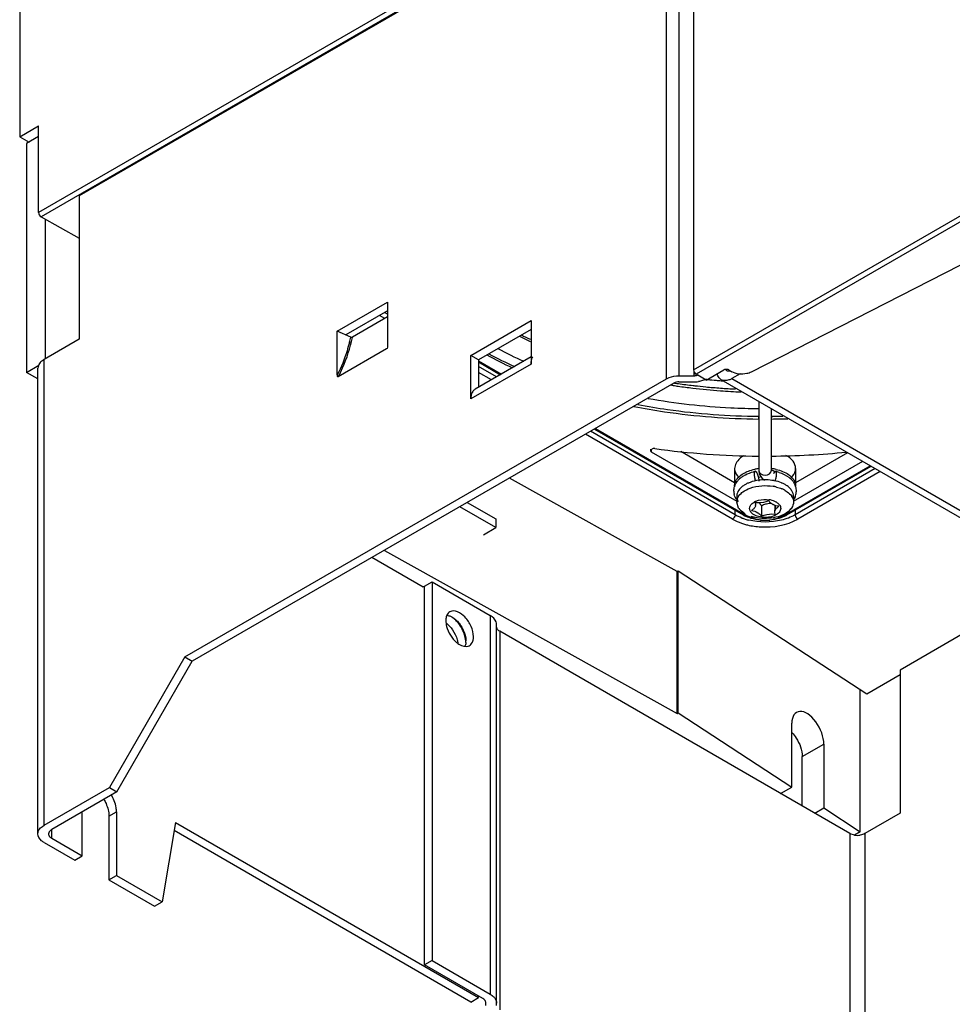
# Model space of a CAD drawing. Header units: millimetres. Extents: x 0 to 594, y 0 to 420.
# Tile 35 of 61: x 500 to 526, y 91 to 119. Entities that reach past the tile are written whole.
import ezdxf

# ---------------------------------------------------------------- set-up
doc = ezdxf.new("R2010")
doc.units = ezdxf.units.MM
doc.header["$LTSCALE"] = 32.67
doc.layers.get('0').update_dxf_attribs({"linetype": 'CONTINUOUS'})

msp = doc.modelspace()

# ---------------------------------------------------------------- linework, layer by layer
at = {"color": 9, "linetype": 'CONTINUOUS'}
for p, q in [((529.9569, 130.3054), (500.1337, 113.087)), ((530.0276, 130.183), (500.2068, 112.9659)), ((518.175, 123.1872), (518.175, 108.4903)), ((517.8214, 108.4057), (517.8214, 123.1027)), ((518.5879, 108.6533), (532.3293, 116.5869)), ((532.4, 116.4644), (518.6586, 108.5308)), ((509.8896, 110.1051), (509.7411, 110.1908)), ((509.9635, 110.2257), (509.8825, 110.2725)), ((500.2903, 95.8346), (500.2903, 108.9475)), ((514.0082, 108.8169), (512.3111, 107.8371)), ((512.5233, 108.9111), (513.1716, 108.5368)), ((513.0302, 108.4552), (512.5233, 108.7478)), ((512.8887, 108.3735), (512.5233, 108.5845)), ((518.5923, 108.6319), (518.5923, 108.4903)), ((519.665, 108.4087), (541.1611, 95.9979)), ((519.6826, 104.4511), (515.5393, 106.8432)), ((519.7533, 104.5735), (515.6808, 106.9248)), ((515.8222, 107.0065), (520.0361, 104.5736)), ((517.3994, 106.3408), (517.3994, 106.4225)), ((521.1676, 104.5735), (523.5619, 105.9559)), ((523.7033, 105.8743), (521.4504, 104.5735)), ((523.8447, 105.7926), (521.5211, 104.4511)), ((519.7533, 104.5735), (519.7533, 104.703)), ((521.4504, 104.703), (521.4504, 104.5735)), ((512.8597, 101.7344), (512.8597, 91.0709)), ((513.1233, 101.2935), (513.1233, 90.63)), ((521.6484, 97.764), (522.2565, 98.1151)), ((502.1146, 96.0877), (502.3268, 96.2102)), ((500.5024, 95.4672), (500.5024, 95.7121)), ((522.9884, 95.5978), (522.9884, 82.4849)), ((523.4127, 95.5978), (523.4127, 82.4849))]:
    msp.add_line(p, q, dxfattribs=at)
at = {"color": 6, "linetype": 'CONTINUOUS'}
for p, q in [((518.5879, 123.5135), (518.5879, 108.6533)), ((499.6008, 119.6234), (499.6008, 115.2207)), ((499.6008, 115.2207), (500.1337, 115.5283)), ((500.1337, 113.087), (500.1337, 115.5283)), ((499.6008, 115.2207), (499.8655, 115.0678)), ((500.1337, 115.2227), (499.7948, 115.027)), ((499.7948, 115.027), (499.7948, 108.5849)), ((532.5935, 114.9169), (520.2132, 108.5931)), ((500.2057, 112.9652), (501.2803, 112.3659)), ((500.3311, 108.9711), (500.3311, 112.8953)), ((499.7948, 108.5849), (500.1431, 108.7859)), ((512.5233, 108.8773), (513.1423, 108.5199)), ((500.1146, 108.4002), (499.7948, 108.5849)), ((518.9415, 108.3675), (518.6586, 108.5308)), ((518.9415, 108.3675), (519.4364, 108.6533)), ((519.5779, 108.6533), (519.6654, 108.6028)), ((518.9415, 108.4016), (518.9415, 108.3675)), ((520.4219, 107.7688), (520.4219, 105.8347)), ((520.7819, 105.8347), (520.7819, 107.5609)), ((515.7929, 106.9896), (519.9862, 104.5686)), ((517.3701, 106.4225), (517.3701, 106.3816)), ((519.8109, 104.9485), (517.3994, 106.3408)), ((519.7419, 105.4783), (518.2262, 106.3534)), ((522.9255, 106.3233), (521.4619, 105.4783)), ((521.2175, 104.5686), (523.5912, 105.939)), ((523.3497, 106.0784), (521.3928, 104.9485)), ((519.7419, 105.8799), (519.7419, 105.39)), ((521.4619, 105.8799), (521.4619, 105.39)), ((518.1199, 102.9773), (513.4007, 105.6084)), ((519.8019, 105.0961), (519.8019, 104.9328)), ((521.4019, 105.0961), (521.4019, 104.9328)), ((519.8563, 104.7654), (519.8019, 104.9328)), ((520.319, 104.9165), (520.3326, 104.8567)), ((520.4983, 104.824), (520.4983, 104.5301)), ((520.8711, 104.8439), (520.8711, 104.696)), ((520.8847, 104.8394), (520.8847, 104.696)), ((520.8847, 104.5899), (520.8711, 104.6496)), ((509.8754, 103.5731), (518.1199, 98.9765)), ((518.1199, 102.9773), (518.1539, 102.9969)), ((518.1199, 98.9765), (518.1199, 102.9773)), ((518.1539, 102.9969), (523.4647, 99.5311)), ((518.1539, 98.9961), (518.1539, 102.9969)), ((523.4647, 99.5311), (524.4027, 100.0727)), ((523.2826, 95.6491), (523.2826, 99.65)), ((518.1199, 98.9765), (518.1539, 98.9961)), ((518.1539, 98.9961), (521.3537, 96.9079)), ((521.3537, 96.9079), (521.3537, 98.7042)), ((522.2565, 98.1151), (522.2565, 96.3188)), ((521.6484, 96.3715), (521.6484, 97.764)), ((521.0365, 96.7248), (521.3537, 96.9079)), ((521.9981, 96.1696), (522.2565, 96.3188)), ((522.2565, 96.3188), (523.2826, 95.6491)), ((523.2826, 95.6491), (523.1187, 95.5545))]:
    msp.add_line(p, q, dxfattribs=at)
at = {"color": 7, "linetype": 'CONTINUOUS'}
for p, q in [((517.8214, 123.1027), (501.2803, 113.5526)), ((501.2803, 113.5526), (501.2803, 109.5191)), ((508.5493, 109.7477), (509.9635, 110.5642)), ((509.9635, 110.5642), (509.9635, 109.3308)), ((509.9635, 110.3193), (508.7875, 109.6403)), ((509.9635, 110.1478), (508.9793, 109.5796)), ((512.3111, 109.0619), (514.0082, 110.0417)), ((514.0082, 110.0417), (514.0082, 108.8169)), ((508.9257, 109.578), (508.5493, 109.7477)), ((508.5493, 108.5143), (508.5493, 109.7477)), ((508.976, 109.5644), (508.9793, 109.5796)), ((514.0082, 109.7967), (512.5233, 108.9394)), ((501.2803, 109.5191), (500.2903, 108.9475)), ((509.9515, 109.261), (509.9382, 109.2432)), ((509.9382, 109.2432), (508.5746, 108.4559)), ((512.5233, 108.9394), (512.3111, 109.0619)), ((512.3111, 107.8371), (512.3111, 109.0619)), ((514.0082, 109.0198), (512.4354, 108.1118)), ((500.1146, 95.5897), (500.1146, 108.7026)), ((512.5233, 108.9394), (512.5233, 108.1625)), ((518.175, 108.4903), (518.5923, 108.4903)), ((519.8979, 108.5431), (519.665, 108.4087)), ((504.2501, 100.5703), (517.8214, 108.4057)), ((518.0336, 108.2832), (504.4622, 100.4478)), ((518.175, 108.3171), (518.5923, 108.3171)), ((540.8611, 95.9682), (519.365, 108.3789)), ((512.4354, 108.1117), (512.4276, 108.107)), ((512.2121, 104.9222), (513.0182, 104.4568)), ((513.0182, 104.2119), (512, 104.7997)), ((513.0182, 104.4568), (513.0182, 104.2119)), ((512.6647, 104.0077), (513.0182, 104.2119)), ((510.9676, 102.538), (509.5251, 103.3709)), ((511.0055, 102.5599), (511.2176, 102.6824)), ((511.2176, 102.6824), (512.8597, 101.7344)), ((511.2176, 102.6824), (511.2176, 92.0189)), ((528.9645, 102.8367), (524.4027, 100.2029)), ((510.9676, 102.5599), (510.9676, 102.538)), ((511.0055, 91.8965), (511.0055, 102.5599)), ((513.0354, 90.7525), (513.0354, 101.4894)), ((522.9884, 95.5978), (513.1233, 101.2935)), ((504.2501, 100.5703), (502.1288, 96.8961)), ((502.3409, 96.7736), (504.4622, 100.4478)), ((504.2501, 100.5703), (504.4622, 100.4478)), ((524.4027, 100.2029), (524.4027, 96.1694)), ((500.2903, 95.8346), (502.1288, 96.8961)), ((502.3409, 96.7736), (500.5024, 95.7121)), ((502.1288, 96.8961), (502.3409, 96.7736)), ((501.3651, 94.9691), (501.3651, 96.2102)), ((502.1146, 96.0877), (502.1146, 94.2914)), ((502.3268, 96.2102), (502.3268, 94.4139)), ((524.4027, 96.1694), (523.4127, 95.5978)), ((503.9878, 95.9044), (503.6137, 93.6709)), ((512.3111, 90.854), (503.9503, 95.6811)), ((503.9878, 95.9044), (512.5233, 90.9765)), ((500.5024, 95.4672), (501.3651, 94.9691)), ((500.2903, 95.3447), (501.153, 94.8466)), ((501.153, 94.8466), (501.3651, 94.9691)), ((502.1146, 94.2914), (502.3268, 94.4139)), ((502.1146, 94.2914), (503.4016, 93.5484)), ((502.3268, 94.4139), (503.6137, 93.6709)), ((503.4016, 93.5484), (503.6137, 93.6709)), ((511.2176, 92.0189), (511.0055, 91.8965)), ((512.6475, 90.9484), (511.0055, 91.8965)), ((511.2176, 92.0189), (512.8597, 91.0709)), ((512.3111, 90.854), (512.5233, 90.9765)), ((512.5233, 90.9765), (512.5233, 91.0202)), ((512.7354, 90.7525), (512.7354, 90.826))]:
    msp.add_line(p, q, dxfattribs=at)
at = {"color": 9, "linetype": 'CONTINUOUS'}
for centre, radius, start, end in [((504.0469, 110.6602), 4.9974, 345.77156, 347.49274), ((520.5011, 104.5681), 0.421, 117.39827, 120.177), ((520.5203, 104.5312), 0.4626, 114.78497, 117.40051), ((520.6108, 104.3531), 0.6539, 65.94924, 81.16988), ((520.6304, 104.3982), 0.6047, 62.13967, 65.90907), ((520.6724, 104.5367), 0.4634, 57.04284, 58.72679), ((520.4957, 105.4023), 0.9477, 240.98865, 244.15497), ((520.5034, 105.9646), 1.5827, 249.34532, 253.13036), ((520.5281, 106.0336), 1.7959, 252.67598, 256.47995), ((520.5394, 106.0822), 1.7056, 253.11886, 256.54702)]:
    msp.add_arc(centre, radius, start, end, dxfattribs=at)
at = {"color": 6, "linetype": 'CONTINUOUS'}
for centre, radius, start, end in [((518.6005, 118.6776), 10.3192, 241.52651, 243.3956), ((518.6261, 118.8828), 10.4572, 242.12554, 243.60962), ((518.6195, 119.6818), 11.8109, 241.98413, 245.93976), ((518.4823, 119.562), 11.9455, 241.38233, 245.25615), ((518.5356, 119.8279), 12.15, 241.92202, 245.76253), ((520.4871, 124.35), 16.3222, 261.10263, 261.28955), ((520.498, 124.4217), 16.3947, 261.28976, 261.76111), ((520.4949, 124.6018), 16.4985, 261.40111, 261.56446), ((520.5023, 124.6517), 16.549, 261.56453, 261.86886), ((520.5245, 124.6077), 16.5826, 261.76279, 263.1996), ((520.5255, 124.8181), 16.717, 261.87062, 263.29628), ((520.5714, 125.0148), 16.9924, 263.20519, 265.85235), ((520.5417, 124.9514), 16.8512, 263.29449, 263.45122), ((520.558, 125.0968), 16.9976, 263.45255, 264.50275), ((520.583, 125.3579), 17.2599, 264.50318, 265.8949), ((520.579, 124.9017), 16.5957, 264.49884, 265.30319), ((520.5885, 125.0158), 16.7102, 265.30276, 265.78747), ((520.5977, 125.5596), 17.4621, 265.8942, 267.2732), ((520.5923, 125.0666), 16.761, 265.78731, 265.97269), ((520.5989, 125.3726), 17.3512, 265.84698, 267.78298), ((520.6013, 127.1155), 19.7686, 270.51413, 271.44185), ((520.6014, 126.9515), 19.6808, 270.51635, 271.86095), ((520.5951, 129.1303), 22.9035, 262.21666, 269.56659), ((520.6083, 129.2012), 22.9744, 270.43286, 275.70362), ((520.3666, 105.0631), 0.7134, 125.322, 127.67442), ((520.5745, 104.6124), 1.2128, 101.86173, 104.25046), ((520.5905, 104.5057), 1.3802, 97.30817, 101.51258), ((520.736, 105.8347), 0.3141, 179.99978, 182.88418), ((520.6143, 104.5196), 1.3662, 77.32813, 82.52396), ((520.633, 104.6272), 1.1975, 75.01797, 77.33202), ((520.6446, 104.6704), 1.1528, 72.34038, 75.02184), ((520.1491, 105.2413), 0.4279, 160.22032, 162.90118), ((520.0277, 105.39), 0.2858, 179.99056, 184.82597), ((520.2621, 105.1767), 0.5587, 138.44781, 143.10211), ((520.2924, 105.1496), 0.5993, 133.14932, 138.43429), ((520.3327, 105.1064), 0.6584, 127.63739, 133.13311), ((520.478, 104.6444), 0.8951, 112.90119, 115.69215), ((520.5048, 104.5809), 0.964, 109.75806, 112.89855), ((520.5994, 104.2187), 1.3392, 93.82229, 97.7412), ((520.6014, 104.1883), 1.3697, 90.58875, 93.82154), ((520.6025, 104.1941), 1.3639, 81.89975, 90.63645), ((520.6131, 104.2765), 1.2809, 80.50147, 81.84876), ((520.6198, 104.3162), 1.2406, 78.79323, 80.50385), ((520.6201, 104.1543), 1.2392, 78.55204, 80.49977), ((520.6264, 104.1859), 1.2069, 77.79243, 78.54535), ((520.6308, 104.2056), 1.1867, 75.78785, 77.79645), ((520.7096, 104.6033), 0.9392, 66.37671, 67.68201), ((520.811, 104.805), 0.7132, 58.0483, 60.00718), ((520.89, 104.917), 0.576, 49.3454, 51.54214), ((520.863, 105.0965), 0.6711, 48.46426, 52.61372), ((520.8879, 105.1249), 0.6334, 46.64721, 48.43935), ((520.9122, 105.1502), 0.5983, 41.44429, 46.67609), ((520.9332, 105.1693), 0.5699, 40.03224, 41.41003), ((520.9463, 105.1801), 0.5529, 37.04125, 40.04047), ((521.0407, 105.2364), 0.4426, 20.05511, 23.59788), ((521.0524, 105.2408), 0.4302, 18.26546, 20.04617), ((521.061, 105.2436), 0.4211, 15.58983, 18.2683), ((521.1751, 105.3901), 0.2867, 356.82365, 359.9893), ((520.1445, 105.2428), 0.4229, 179.96634, 193.53999), ((520.0719, 105.096), 0.27, 167.92855, 179.9698), ((520.7096, 104.4403), 0.9389, 66.51699, 67.51427), ((520.733, 104.4932), 0.881, 63.75097, 66.53654), ((520.7764, 104.5807), 0.7833, 60.04378, 63.77107), ((520.9252, 104.9573), 0.5226, 44.1995, 49.39357), ((521.048, 105.0608), 0.3616, 31.01402, 33.89186), ((521.0505, 104.899), 0.3587, 30.93154, 33.33104), ((521.1321, 105.0962), 0.2697, 348.11299, 359.97926), ((521.0409, 105.2501), 0.4426, 336.60826, 341.79494), ((521.063, 105.2428), 0.4193, 341.79951, 0.14783), ((521.0557, 105.2427), 0.4265, 0.12232, 15.51546), ((520.0708, 104.9328), 0.269, 168.9042, 179.98999), ((520.4174, 105.5526), 0.6436, 261.21009, 262.65319), ((520.1985, 104.8565), 0.1341, 351.44346, 0.06769), ((520.7809, 104.2), 0.6917, 89.61032, 92.86161), ((521.0076, 105.2174), 0.3979, 240.03459, 243.55963), ((520.3802, 105.1189), 0.632, 214.01, 221.82041), ((520.4052, 105.141), 0.6654, 221.79958, 225.64492), ((520.4319, 105.1686), 0.7038, 225.6688, 231.68607), ((520.4256, 105.3302), 0.8793, 240.01998, 242.75288), ((520.4512, 105.1924), 0.7344, 231.65582, 233.1356), ((520.4599, 105.204), 0.749, 233.136, 234.6881), ((520.4638, 105.4047), 0.963, 242.76028, 246.04276), ((520.3964, 105.2302), 0.7205, 238.91324, 240.00221), ((520.4687, 105.2165), 0.7642, 234.68763, 236.05758), ((520.4863, 105.2432), 0.7962, 236.07654, 240.02004), ((520.5094, 105.2836), 0.8427, 240.03559, 244.62167), ((520.0416, 104.9952), 0.3484, 299.95442, 304.70584), ((520.7863, 103.9538), 0.6436, 81.21009, 82.65319), ((520.7223, 105.2347), 0.7864, 300.11934, 305.56938), ((520.7782, 105.3301), 0.8792, 297.24448, 299.98229), ((520.8276, 105.1159), 0.6269, 320.09181, 326.01121), ((520.5864, 105.4851), 1.059, 255.88385, 257.61903), ((520.5961, 105.5327), 1.1075, 257.65705, 264.44877), ((520.6018, 105.9029), 1.4829, 264.79147, 271.85742), ((520.6015, 105.5849), 1.1601, 264.4336, 272.39815), ((520.6028, 105.8899), 1.47, 271.83511, 275.1584), ((520.6379, 105.4168), 0.9876, 287.82763, 288.65472)]:
    msp.add_arc(centre, radius, start, end, dxfattribs=at)
at = {"color": 7, "linetype": 'CONTINUOUS'}
for centre, radius, start, end in [((506.5414, 110.7474), 3.715, 336.11532, 336.43704), ((518.5929, 109.1656), 0.8486, 269.96132, 278.73218), ((512.5378, 107.9352), 0.2041, 122.67202, 132.75482), ((511.7024, 101.0203), 0.4699, 354.47807, 0.05966), ((512.1779, 101.0515), 0.1848, 288.88692, 307.27024), ((523.2006, 96.0538), 0.5068, 261.25569, 278.75092)]:
    msp.add_arc(centre, radius, start, end, dxfattribs=at)
at = {"color": 6, "linetype": 'CONTINUOUS'}
msp.add_ellipse((521.8051, 98.4096), major_axis=(-0.3105, 0.6057), ratio=0.5410833, start_param=-2.3291648, end_param=0.8124279, dxfattribs=at)
for points in [[(500.1337, 113.087), (500.1337, 113.0399), (500.1645, 112.9882), (500.2057, 112.9652)], [(518.5879, 108.6533), (518.5879, 108.6061), (518.6178, 108.5544), (518.6586, 108.5308)], [(519.4843, 108.6687), (519.4677, 108.6664), (519.4509, 108.6617), (519.4364, 108.6533)], [(519.5779, 108.6533), (519.5505, 108.6691), (519.5156, 108.673), (519.4843, 108.6687)], [(520.4219, 107.3046), (520.4219, 107.3208), (520.4215, 107.3371), (520.4221, 107.3533)], [(520.7817, 107.3477), (520.7821, 107.3333), (520.7819, 107.319), (520.7819, 107.3046)], [(517.3994, 106.4225), (517.3849, 106.4141), (517.3701, 106.3984), (517.3701, 106.3816)], [(517.3701, 106.3816), (517.3701, 106.3649), (517.3849, 106.3492), (517.3994, 106.3408)], [(517.4933, 106.4378), (517.4674, 106.4414), (517.4236, 106.4461), (517.4166, 106.4209)], [(519.9542, 105.6452), (519.9831, 105.6657), (520.0135, 105.6841), (520.0449, 105.7006)], [(519.9938, 105.7411), (520.0372, 105.7662), (520.083, 105.7873), (520.1299, 105.8051)], [(520.0449, 105.7006), (520.1177, 105.739), (520.1962, 105.7676), (520.276, 105.7879)], [(520.1299, 105.8051), (520.19, 105.8279), (520.2522, 105.8453), (520.3151, 105.8581)], [(520.313, 105.6131), (520.3056, 105.6485), (520.3007, 105.6847), (520.3007, 105.7208)], [(520.3806, 105.7344), (520.3962, 105.698), (520.4068, 105.6593), (520.414, 105.6204)], [(520.4942, 105.6423), (520.4656, 105.6382), (520.4372, 105.6324), (520.4094, 105.6248)], [(520.4223, 105.8189), (520.4241, 105.7825), (520.4325, 105.746), (520.4465, 105.7123)], [(520.4465, 105.7123), (520.4641, 105.6699), (520.491, 105.6307), (520.5228, 105.5975)], [(520.8255, 105.8189), (520.8478, 105.8084), (520.8716, 105.801), (520.8956, 105.7956)], [(520.914, 105.8526), (520.9758, 105.8387), (521.0368, 105.8203), (521.0955, 105.7966)], [(520.9943, 105.7689), (521.0926, 105.7376), (521.1887, 105.6924), (521.2705, 105.6297)], [(521.0955, 105.7966), (521.154, 105.773), (521.2107, 105.7438), (521.2626, 105.7079)], [(519.7216, 105.243), (519.7216, 105.2848), (519.7278, 105.3271), (519.7401, 105.3671)], [(519.7465, 105.3861), (519.7627, 105.4311), (519.7866, 105.4738), (519.8153, 105.5121)], [(520.0131, 105.4087), (519.9824, 105.3895), (519.9531, 105.3678), (519.9263, 105.3435)], [(520.0899, 105.451), (520.0636, 105.4383), (520.0378, 105.4242), (520.0131, 105.4087)], [(520.1762, 105.3239), (520.2837, 105.3628), (520.3983, 105.3843), (520.5123, 105.3918)], [(520.419, 105.5457), (520.3375, 105.5346), (520.2563, 105.516), (520.1789, 105.4881)], [(520.3409, 105.5193), (520.3286, 105.5495), (520.3197, 105.5812), (520.313, 105.6131)], [(520.414, 105.6204), (520.4199, 105.5891), (520.4238, 105.5573), (520.4238, 105.5255)], [(520.5123, 105.3918), (520.6163, 105.3986), (520.7218, 105.3936), (520.8247, 105.3764)], [(520.5228, 105.5975), (520.5412, 105.5784), (520.5614, 105.561), (520.5829, 105.5455)], [(521.0662, 105.4721), (521.0002, 105.4992), (520.9309, 105.5192), (520.8609, 105.5331)], [(521.1675, 105.4227), (521.1412, 105.4379), (521.1138, 105.4515), (521.0859, 105.4637)], [(521.2483, 105.368), (521.2292, 105.3832), (521.2091, 105.3972), (521.1885, 105.4102)], [(521.3876, 105.5132), (521.4108, 105.4824), (521.4309, 105.4489), (521.4463, 105.4136)], [(521.4148, 105.5518), (521.4435, 105.5036), (521.4619, 105.4462), (521.4618, 105.39)], [(519.7927, 105.0066), (519.7659, 105.0486), (519.7451, 105.0953), (519.7333, 105.1438)], [(519.8019, 105.0961), (519.8019, 105.0447), (519.8181, 104.9921), (519.8442, 104.9478)], [(520.9221, 105.356), (520.972, 105.3434), (521.0212, 105.3275), (521.0687, 105.3078)], [(521.3482, 105.2624), (521.334, 105.2835), (521.3176, 105.3033), (521.2999, 105.3216)], [(521.4018, 105.0961), (521.4018, 105.1485), (521.3849, 105.2021), (521.3579, 105.2471)], [(520.3311, 104.8366), (520.3269, 104.8084), (520.3131, 104.7812), (520.2952, 104.7591)], [(520.4983, 104.824), (520.4852, 104.8523), (520.4637, 104.8769), (520.4396, 104.8967)], [(520.6121, 104.87), (520.5726, 104.8594), (520.5338, 104.8445), (520.4983, 104.824)], [(520.7463, 104.8908), (520.7011, 104.8885), (520.6558, 104.8818), (520.6121, 104.87)], [(520.9882, 104.8129), (520.9339, 104.8213), (520.8797, 104.8366), (520.8305, 104.8611)], [(520.9572, 104.7927), (520.9671, 104.8), (520.9775, 104.8068), (520.9882, 104.8129)], [(521.4019, 104.9328), (521.4019, 104.8741), (521.3801, 104.8141), (521.3473, 104.7654)], [(521.3582, 105.0834), (521.385, 105.0385), (521.4018, 104.9851), (521.4019, 104.9328)], [(521.4471, 105.0744), (521.4371, 105.0512), (521.4251, 105.0289), (521.4116, 105.0076)], [(520.2155, 104.6934), (520.2778, 104.6838), (520.3402, 104.6651), (520.3948, 104.6336)], [(520.2952, 104.7591), (520.2795, 104.7397), (520.2604, 104.723), (520.2399, 104.7088)], [(520.8711, 104.6496), (520.8711, 104.6655), (520.874, 104.6816), (520.8794, 104.6965)], [(520.8794, 104.6965), (520.886, 104.7149), (520.8963, 104.7321), (520.9086, 104.7473)], [(520.9086, 104.7473), (520.9225, 104.7645), (520.9393, 104.7796), (520.9572, 104.7927)], [(520.9538, 104.481), (521.0103, 104.5001), (521.0653, 104.5245), (521.1169, 104.5544)], [(521.1807, 104.5485), (521.1207, 104.5176), (521.0571, 104.4931), (520.9924, 104.4741)], [(521.1797, 104.595), (521.2272, 104.629), (521.2711, 104.6688), (521.3085, 104.7136)], [(520.2104, 104.4743), (520.1636, 104.4881), (520.1174, 104.5048), (520.0727, 104.5247)], [(520.1482, 104.5222), (520.2057, 104.4949), (520.2664, 104.4736), (520.3282, 104.4581)], [(520.4672, 104.4261), (520.3805, 104.434), (520.294, 104.4497), (520.2104, 104.4743)], [(520.65, 104.4259), (520.7482, 104.43), (520.8468, 104.4465), (520.9402, 104.4766)], [(520.9924, 104.4741), (520.9086, 104.4495), (520.8219, 104.4338), (520.735, 104.4259)]]:
    msp.add_open_spline(points, degree=3, dxfattribs=at)
at = {"color": 7, "linetype": 'CONTINUOUS'}
for points, knots in [([(508.5746, 108.4559), (508.6192, 108.5403), (508.7905, 108.8949), (508.9109, 109.2734), (508.976, 109.5644)], [0, 0, 0, 0, 0.2422873, 1, 1, 1, 1]), ([(514.0082, 108.8169), (514.0082, 108.8369), (514.0119, 108.9083), (514.0327, 108.9806), (514.0614, 109.0237)], [0, 0, 0, 0, 0.2785129, 1, 1, 1, 1]), ([(500.2903, 108.9475), (500.2767, 108.9397), (500.2279, 108.9087), (500.184, 108.8686), (500.1595, 108.8341)], [0, 0, 0, 0, 0.2707283, 1, 1, 1, 1]), ([(517.8214, 108.4057), (517.8456, 108.4197), (517.9566, 108.4712), (518.081, 108.4903), (518.175, 108.4903)], [0, 0, 0, 0, 0.2291148, 1, 1, 1, 1]), ([(519.365, 108.379), (519.3226, 108.4034), (519.2772, 108.4621), (519.2572, 108.5267), (519.2528, 108.5451)], [0, 0, 0, 0, 0.7216415, 1, 1, 1, 1]), ([(519.5586, 108.6252), (519.5624, 108.6249), (519.57, 108.6246), (519.5777, 108.6249), (519.5816, 108.6253)], [0, 0, 0, 0, 0.4921705, 1, 1, 1, 1]), ([(519.5816, 108.6253), (519.5851, 108.6256), (519.5923, 108.6265), (519.5994, 108.6278), (519.603, 108.6286)], [0, 0, 0, 0, 0.4926599, 1, 1, 1, 1]), ([(519.665, 108.4087), (519.6388, 108.3935), (519.5475, 108.3486), (519.4278, 108.3427), (519.365, 108.379)], [0, 0, 0, 0, 0.2949787, 1, 1, 1, 1]), ([(511.7205, 101.8441), (511.6836, 101.8229), (511.6435, 101.7733), (511.6245, 101.7178), (511.6202, 101.7021)], [0, 0, 0, 0, 0.7236733, 1, 1, 1, 1]), ([(512.3844, 101.1433), (512.3844, 101.2416), (512.326, 101.4476), (512.1541, 101.737), (511.8499, 101.9189), (511.7205, 101.8441)], [0, 0, 0, 0, 0.2777389, 0.577407, 1, 1, 1, 1]), ([(511.6065, 101.5924), (511.6065, 101.5384), (511.6419, 101.3091), (511.7725, 101.0954), (511.9074, 100.9812)], [0, 0, 0, 0, 0.2338306, 1, 1, 1, 1]), ([(511.6953, 101.7336), (511.7099, 101.7291), (511.7723, 101.7052), (511.8288, 101.6675), (511.8682, 101.6345)], [0, 0, 0, 0, 0.2293398, 1, 1, 1, 1]), ([(512.1264, 101.2191), (512.0844, 101.3427), (511.9951, 101.4968), (511.8731, 101.6185), (511.8415, 101.6452)], [0, 0, 0, 0, 0.7591778, 1, 1, 1, 1]), ([(511.8682, 101.6345), (511.8975, 101.6101), (512.0105, 101.4985), (512.0931, 101.3567), (512.132, 101.2428)], [0, 0, 0, 0, 0.2404313, 1, 1, 1, 1]), ([(513.0354, 101.4894), (513.0354, 101.5123), (513.0169, 101.6164), (512.9294, 101.6941), (512.8597, 101.7344)], [0, 0, 0, 0, 0.2209101, 1, 1, 1, 1]), ([(511.7945, 101.3363), (511.8526, 101.2504), (511.9132, 101.1249), (511.9436, 100.9918), (511.9488, 100.9597)], [0, 0, 0, 0, 0.761451, 1, 1, 1, 1]), ([(512.132, 101.2428), (512.1385, 101.2238), (512.1603, 101.1517), (512.1722, 101.0761), (512.1722, 101.0208)], [0, 0, 0, 0, 0.2658324, 1, 1, 1, 1]), ([(513.1233, 101.2935), (513.1101, 101.3011), (513.0678, 101.3294), (513.0354, 101.3797), (513.0354, 101.416)], [0, 0, 0, 0, 0.2955074, 1, 1, 1, 1]), ([(511.9074, 100.9812), (511.9346, 100.9583), (512.0279, 100.8894), (512.1598, 100.85), (512.2378, 100.8767)], [0, 0, 0, 0, 0.3011874, 1, 1, 1, 1]), ([(512.2899, 100.9045), (512.3052, 100.9161), (512.3667, 100.9804), (512.3844, 101.0751), (512.3844, 101.1433)], [0, 0, 0, 0, 0.22051, 1, 1, 1, 1]), ([(501.9738, 96.5616), (501.9959, 96.5233), (502.0705, 96.3755), (502.1146, 96.2092), (502.1146, 96.0877)], [0, 0, 0, 0, 0.267079, 1, 1, 1, 1]), ([(502.3268, 96.2102), (502.3268, 96.249), (502.3111, 96.4186), (502.2466, 96.5815), (502.18, 96.6943)], [0, 0, 0, 0, 0.2284676, 1, 1, 1, 1]), ([(500.1146, 95.5897), (500.1146, 95.6125), (500.1331, 95.7166), (500.2205, 95.7943), (500.2903, 95.8346)], [0, 0, 0, 0, 0.2208272, 1, 1, 1, 1]), ([(500.5024, 95.7121), (500.4893, 95.7046), (500.4472, 95.6761), (500.4145, 95.626), (500.4145, 95.5897)], [0, 0, 0, 0, 0.2939111, 1, 1, 1, 1]), ([(500.2903, 95.3447), (500.264, 95.3599), (500.1795, 95.4165), (500.1146, 95.5171), (500.1146, 95.5897)], [0, 0, 0, 0, 0.2949787, 1, 1, 1, 1]), ([(500.4145, 95.5897), (500.4145, 95.5782), (500.4238, 95.5262), (500.4675, 95.4873), (500.5024, 95.4672)], [0, 0, 0, 0, 0.2208535, 1, 1, 1, 1]), ([(512.955, 90.9992), (512.9676, 90.9866), (513.01, 90.9381), (513.0354, 90.8727), (513.0354, 90.826)], [0, 0, 0, 0, 0.2759946, 1, 1, 1, 1])]:
    msp.add_open_spline(points, degree=3, knots=knots, dxfattribs=at)
for points in [[(508.9257, 109.578), (508.9384, 109.5722), (508.9645, 109.5668), (508.9676, 109.5804)], [(509.9635, 109.3308), (509.9635, 109.3072), (509.9609, 109.2827), (509.9515, 109.261)], [(500.1595, 108.8341), (500.1326, 108.7964), (500.1146, 108.7489), (500.1146, 108.7026)], [(508.5746, 108.4559), (508.5563, 108.4453), (508.5493, 108.4931), (508.5493, 108.5143)], [(518.5923, 108.4903), (518.626, 108.4903), (518.6603, 108.4951), (518.6923, 108.5057)], [(519.4815, 108.6697), (519.4903, 108.6573), (519.5018, 108.6463), (519.515, 108.6387)], [(519.515, 108.6387), (519.5282, 108.6311), (519.5435, 108.6266), (519.5586, 108.6252)], [(518.175, 108.3171), (518.1265, 108.3171), (518.0756, 108.3075), (518.0336, 108.2832)], [(518.8423, 108.3557), (518.8031, 108.3427), (518.7626, 108.3332), (518.7217, 108.3269)], [(518.9124, 108.384), (518.8897, 108.3731), (518.8662, 108.3637), (518.8423, 108.3557)], [(512.3246, 107.9519), (512.315, 107.9146), (512.3111, 107.8757), (512.3111, 107.8371)], [(512.3643, 108.0439), (512.3458, 108.0161), (512.3329, 107.9843), (512.3246, 107.9519)], [(512.3992, 108.0851), (512.386, 108.0729), (512.3743, 108.0589), (512.3643, 108.0439)], [(511.6202, 101.7021), (511.6106, 101.6666), (511.6065, 101.6292), (511.6065, 101.5924)], [(511.6181, 101.5321), (511.6862, 101.4767), (511.7453, 101.4091), (511.7945, 101.3363)], [(511.6358, 101.746), (511.6559, 101.7439), (511.6759, 101.7395), (511.6953, 101.7336)], [(512.1685, 101.0161), (512.164, 101.0851), (512.1487, 101.1537), (512.1264, 101.2191)], [(512.17, 100.9751), (512.1679, 100.9535), (512.1642, 100.932), (512.1585, 100.911)], [(512.1585, 100.911), (512.155, 100.8981), (512.1507, 100.8853), (512.1455, 100.8729)], [(523.1235, 95.5529), (523.0766, 95.5602), (523.0295, 95.5741), (522.9884, 95.5978)], [(523.4127, 95.5978), (523.3716, 95.5741), (523.3246, 95.5602), (523.2777, 95.5529)], [(512.6952, 90.9126), (512.6811, 90.9266), (512.6648, 90.9385), (512.6475, 90.9484)], [(512.8597, 91.0709), (512.8941, 91.051), (512.9269, 91.0273), (512.955, 90.9992)], [(512.7354, 90.826), (512.7354, 90.8578), (512.7177, 90.8901), (512.6952, 90.9126)]]:
    msp.add_open_spline(points, degree=3, dxfattribs=at)
at = {"color": 9, "linetype": 'CONTINUOUS'}
for points, knots in [([(508.8909, 109.4319), (508.8703, 109.3505), (508.7819, 109.0359), (508.6598, 108.7304), (508.5493, 108.5143)], [0, 0, 0, 0, 0.2571695, 1, 1, 1, 1]), ([(520.8763, 105.7897), (520.8727, 105.7869), (520.8554, 105.7697), (520.844, 105.7477), (520.8359, 105.7298)], [0, 0, 0, 0, 0.1891784, 1, 1, 1, 1]), ([(520.8956, 105.7956), (520.8926, 105.7962), (520.8854, 105.7956), (520.8794, 105.792), (520.8763, 105.7897)], [0, 0, 0, 0, 0.4472236, 1, 1, 1, 1]), ([(520.9215, 105.7168), (520.9215, 105.727), (520.9201, 105.7527), (520.9131, 105.7917), (520.8956, 105.7956)], [0, 0, 0, 0, 0.3638262, 1, 1, 1, 1]), ([(520.2907, 104.5735), (520.2453, 104.6022), (520.1604, 104.6661), (520.1583, 104.7793), (520.1769, 104.8189)], [0, 0, 0, 0, 0.550636, 1, 1, 1, 1]), ([(520.1769, 104.8189), (520.182, 104.8299), (520.2098, 104.8762), (520.2536, 104.9111), (520.2895, 104.9321)], [0, 0, 0, 0, 0.2253363, 1, 1, 1, 1]), ([(520.3264, 104.9512), (520.3541, 104.964), (520.4772, 105.0075), (520.6126, 105.0145), (520.7111, 104.9992)], [0, 0, 0, 0, 0.2346428, 1, 1, 1, 1]), ([(520.9752, 104.6188), (520.8911, 104.5408), (520.6422, 104.4728), (520.3986, 104.5148), (520.2907, 104.5735)], [0, 0, 0, 0, 0.4828809, 1, 1, 1, 1]), ([(519.6826, 104.4511), (519.7061, 104.438), (519.8061, 104.3861), (519.9115, 104.3447), (519.9933, 104.3192)], [0, 0, 0, 0, 0.2388552, 1, 1, 1, 1]), ([(520.1082, 104.2875), (520.2291, 104.2584), (520.704, 104.193), (521.2104, 104.2787), (521.5211, 104.4511)], [0, 0, 0, 0, 0.2591817, 1, 1, 1, 1])]:
    msp.add_open_spline(points, degree=3, knots=knots, dxfattribs=at)
at = {"color": 6, "linetype": 'CONTINUOUS'}
for points, knots in [([(520.2132, 108.5931), (520.1728, 108.5724), (519.9951, 108.5153), (519.7873, 108.5324), (519.6654, 108.6028)], [0, 0, 0, 0, 0.2440085, 1, 1, 1, 1]), ([(516.9051, 107.6269), (517.1902, 107.5704), (518.3534, 107.3695), (519.5354, 107.2795), (520.4249, 107.2715)], [0, 0, 0, 0, 0.246272, 1, 1, 1, 1]), ([(517.0192, 107.6785), (517.2956, 107.626), (518.4217, 107.4392), (519.5646, 107.3553), (520.4246, 107.3476)], [0, 0, 0, 0, 0.2464799, 1, 1, 1, 1]), ([(520.4216, 107.5555), (520.1583, 107.558), (519.1154, 107.5893), (518.0747, 107.7057), (517.307, 107.8435)], [0, 0, 0, 0, 0.2523802, 1, 1, 1, 1]), ([(520.425, 107.2715), (520.422, 107.2712), (520.4216, 107.2889), (520.4219, 107.2964), (520.4219, 107.3046)], [0, 0, 0, 0, 0.267987, 1, 1, 1, 1]), ([(519.9938, 106.231), (519.9561, 106.2093), (519.8351, 106.128), (519.7419, 105.9839), (519.7419, 105.8799)], [0, 0, 0, 0, 0.294653, 1, 1, 1, 1]), ([(521.4618, 105.8799), (521.4619, 105.951), (521.3949, 106.1101), (521.2605, 106.205), (521.1824, 106.2462)], [0, 0, 0, 0, 0.4457108, 1, 1, 1, 1]), ([(519.7419, 105.8799), (519.7419, 105.8582), (519.7525, 105.7652), (519.8071, 105.6817), (519.8573, 105.6315)], [0, 0, 0, 0, 0.2344867, 1, 1, 1, 1]), ([(519.7419, 105.39), (519.7419, 105.4228), (519.7683, 105.572), (519.8937, 105.6834), (519.9938, 105.7411)], [0, 0, 0, 0, 0.2208561, 1, 1, 1, 1]), ([(520.3007, 105.7208), (520.3007, 105.7311), (520.3022, 105.7563), (520.308, 105.7957), (520.3252, 105.7993)], [0, 0, 0, 0, 0.3682515, 1, 1, 1, 1]), ([(520.3252, 105.7993), (520.3281, 105.7999), (520.335, 105.799), (520.3406, 105.7952), (520.3435, 105.7929)], [0, 0, 0, 0, 0.4419963, 1, 1, 1, 1]), ([(520.3435, 105.7929), (520.3468, 105.7901), (520.3627, 105.773), (520.3731, 105.7517), (520.3806, 105.7344)], [0, 0, 0, 0, 0.1881845, 1, 1, 1, 1]), ([(520.779, 105.8508), (520.7802, 105.8492), (520.7932, 105.8354), (520.8103, 105.8261), (520.8255, 105.8189)], [0, 0, 0, 0, 0.1057655, 1, 1, 1, 1]), ([(521.2626, 105.7079), (521.2788, 105.6966), (521.337, 105.6527), (521.3875, 105.5975), (521.4148, 105.5518)], [0, 0, 0, 0, 0.2705257, 1, 1, 1, 1]), ([(521.3058, 105.5949), (521.3299, 105.6147), (521.4098, 105.6899), (521.4618, 105.8009), (521.4618, 105.8799)], [0, 0, 0, 0, 0.2830792, 1, 1, 1, 1]), ([(519.8069, 104.9845), (519.8103, 105.0019), (519.8323, 105.0755), (519.8813, 105.1388), (519.9245, 105.1785)], [0, 0, 0, 0, 0.2322655, 1, 1, 1, 1]), ([(519.9263, 105.3435), (519.911, 105.3295), (519.8583, 105.2756), (519.8193, 105.2061), (519.8079, 105.1524)], [0, 0, 0, 0, 0.2738456, 1, 1, 1, 1]), ([(519.9245, 105.1785), (519.9409, 105.1936), (520.0168, 105.2548), (520.1058, 105.2983), (520.1762, 105.3239)], [0, 0, 0, 0, 0.2293901, 1, 1, 1, 1]), ([(521.1675, 105.2594), (521.1869, 105.2482), (521.2559, 105.2041), (521.3174, 105.146), (521.3502, 105.0961)], [0, 0, 0, 0, 0.2721132, 1, 1, 1, 1]), ([(520.7054, 104.9762), (520.6803, 104.9618), (520.5638, 104.9112), (520.4317, 104.9017), (520.3351, 104.9142)], [0, 0, 0, 0, 0.2289616, 1, 1, 1, 1]), ([(520.8089, 104.8727), (520.797, 104.8796), (520.7559, 104.9063), (520.7203, 104.9441), (520.7054, 104.9762)], [0, 0, 0, 0, 0.2798203, 1, 1, 1, 1]), ([(520.0244, 104.6132), (520.0068, 104.6238), (519.9436, 104.6657), (519.8873, 104.7195), (519.8563, 104.7654)], [0, 0, 0, 0, 0.2705602, 1, 1, 1, 1]), ([(520.3948, 104.6336), (520.4067, 104.6267), (520.4478, 104.6), (520.4834, 104.5622), (520.4983, 104.5301)], [0, 0, 0, 0, 0.2798203, 1, 1, 1, 1]), ([(520.4983, 104.5301), (520.5234, 104.5446), (520.6399, 104.5951), (520.772, 104.6046), (520.8687, 104.5921)], [0, 0, 0, 0, 0.2289616, 1, 1, 1, 1]), ([(521.1957, 104.6234), (521.1753, 104.6103), (521.0845, 104.5587), (520.9846, 104.5243), (520.9068, 104.5059)], [0, 0, 0, 0, 0.2330197, 1, 1, 1, 1]), ([(521.3473, 104.7654), (521.3384, 104.752), (521.2959, 104.6968), (521.2408, 104.6522), (521.1957, 104.6234)], [0, 0, 0, 0, 0.2314694, 1, 1, 1, 1]), ([(520.9068, 104.5059), (520.7343, 104.4649), (520.4912, 104.458), (520.2628, 104.513), (520.2085, 104.5307)], [0, 0, 0, 0, 0.7562133, 1, 1, 1, 1]), ([(521.3582, 98.4411), (521.4021, 98.3939), (521.5531, 98.1973), (521.6484, 97.9479), (521.6484, 97.764)], [0, 0, 0, 0, 0.2595532, 1, 1, 1, 1])]:
    msp.add_open_spline(points, degree=3, knots=knots, dxfattribs=at)
at = {"color": 9, "linetype": 'CONTINUOUS'}
for points in [[(520.4219, 105.8347), (520.4219, 105.7572), (520.6019, 105.6184), (520.7819, 105.7572), (520.7819, 105.8347)], [(520.909, 105.6119), (520.9165, 105.6463), (520.9215, 105.6816), (520.9215, 105.7168)], [(520.882, 105.5233), (520.8936, 105.5519), (520.9024, 105.5817), (520.909, 105.6119)], [(520.9245, 104.9256), (520.9506, 104.9086), (520.9754, 104.8889), (520.9959, 104.8655)], [(520.9959, 104.8655), (521.004, 104.8563), (521.0115, 104.8464), (521.0179, 104.8359)], [(521.0179, 104.8359), (521.0377, 104.8034), (521.0465, 104.7609), (521.0389, 104.7236)], [(519.7533, 104.5735), (519.7533, 104.5264), (519.7234, 104.4746), (519.6826, 104.4511)], [(519.9452, 104.4837), (519.8791, 104.5086), (519.8145, 104.5382), (519.7533, 104.5735)], [(519.9655, 104.6144), (519.9655, 104.5976), (519.9717, 104.577), (519.9862, 104.5686)], [(519.9862, 104.5686), (520.0007, 104.5602), (520.0217, 104.5652), (520.0361, 104.5736)], [(520.2981, 104.4729), (520.224, 104.4907), (520.1512, 104.5162), (520.0826, 104.5494)], [(521.0389, 104.7236), (521.0306, 104.6836), (521.0052, 104.6466), (520.9752, 104.6188)], [(521.1676, 104.5735), (521.1232, 104.5489), (521.0767, 104.5279), (521.0291, 104.5103)], [(521.2176, 104.5686), (521.203, 104.5602), (521.1821, 104.5652), (521.1676, 104.5735)], [(521.2383, 104.6144), (521.2383, 104.5976), (521.2321, 104.577), (521.2176, 104.5686)], [(521.4504, 104.5735), (521.3892, 104.5382), (521.3246, 104.5086), (521.2585, 104.4837)], [(521.4504, 104.5735), (521.4504, 104.5264), (521.4803, 104.4746), (521.5211, 104.4511)], [(521.0611, 104.4234), (520.7634, 104.352), (520.4404, 104.352), (520.1426, 104.4234)], [(521.2585, 104.4837), (521.1942, 104.4594), (521.128, 104.4394), (521.0611, 104.4234)]]:
    msp.add_open_spline(points, degree=3, dxfattribs=at)

doc.saveas('drawing.dxf')
